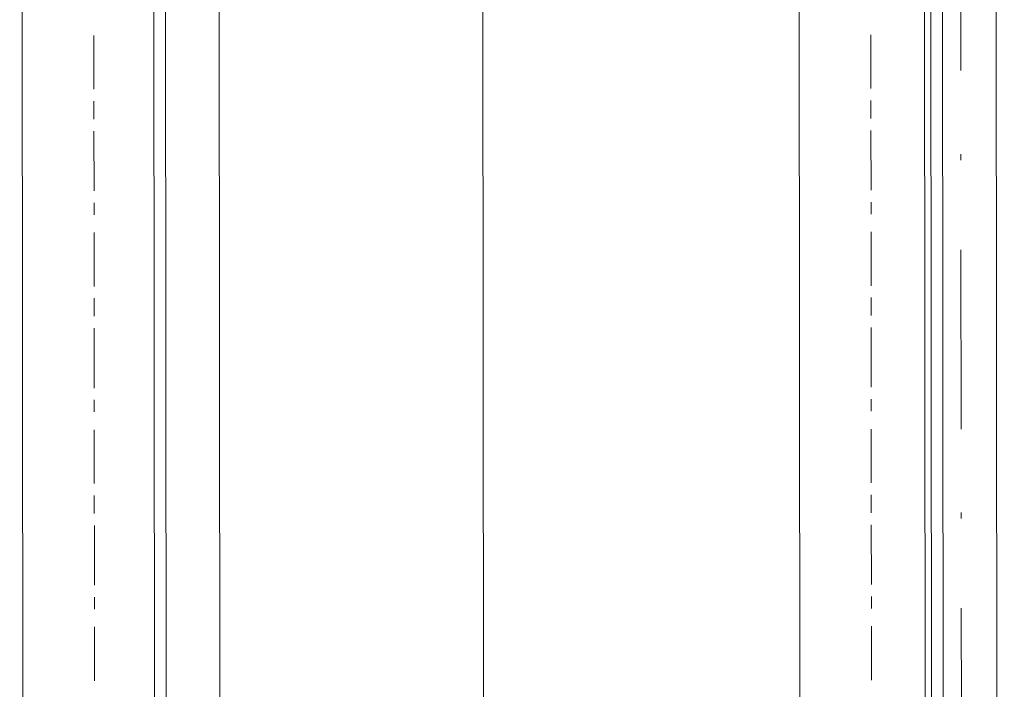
# Model space of a CAD drawing. Header units: inches. Extents: x -5850 to 5646, y 8947 to 13007.
# Tile 185 of 256: x -4277 to -4208, y 11089 to 11137. Entities that reach past the tile are written whole.
import ezdxf

# ---------------------------------------------------------------- set-up
doc = ezdxf.new("R2010")
doc.units = ezdxf.units.IN
doc.header["$MEASUREMENT"] = 0
doc.layers.add('at_Entity', color=7, linetype='Continuous')

msp = doc.modelspace()

# ---------------------------------------------------------------- linework, layer by layer
at = {"layer": 'at_Entity', "color": 7, "lineweight": 20}
for p, q in [((-4267.485, 10560.932), (-4268.233, 11398.125)), ((-4263.604, 11398.129), (-4262.802, 10500.109)), ((-4244.177, 10500.125), (-4244.979, 11398.146)), ((-4212.949, 10500.153), (-4213.751, 11398.174)), ((-4212.557, 10560.981), (-4213.305, 11398.174)), ((-4208.676, 11398.178), (-4207.875, 10500.158)), ((-4207.875, 10500.158), (-4208.676, 11398.178)), ((-4266.594, 10500.105), (-4267.333, 11328.008)), ((-4221.87, 10560.973), (-4222.555, 11328.048)), ((-4211.666, 10500.154), (-4212.406, 11328.057)), ((-4276.798, 10560.924), (-4277.483, 11327.999))]:
    msp.add_line(p, q, dxfattribs=at)
at = {"layer": 'at_Entity', "color": 3, "lineweight": 20}
for p, q in [((-4210.949, 11132.911), (-4210.96, 11145.581)), ((-4272.236, 11135.388), (-4272.233, 11131.591)), ((-4217.308, 11135.437), (-4217.305, 11131.64)), ((-4272.232, 11130.743), (-4272.231, 11129.477)), ((-4217.304, 11130.792), (-4217.303, 11129.526)), ((-4272.23, 11128.63), (-4272.226, 11124.408)), ((-4217.302, 11128.679), (-4217.298, 11124.457)), ((-4210.943, 11126.577), (-4210.944, 11127)), ((-4272.225, 11123.566), (-4272.225, 11122.719)), ((-4217.298, 11123.615), (-4217.297, 11122.768)), ((-4272.224, 11121.453), (-4272.22, 11117.65)), ((-4217.296, 11121.502), (-4217.292, 11117.699)), ((-4210.926, 11107.567), (-4210.938, 11120.236)), ((-4272.219, 11116.808), (-4272.218, 11115.536)), ((-4217.292, 11116.857), (-4217.291, 11115.585)), ((-4272.218, 11114.694), (-4272.214, 11110.467)), ((-4217.29, 11114.743), (-4217.286, 11110.516)), ((-4272.213, 11109.625), (-4272.212, 11108.778)), ((-4217.285, 11109.674), (-4217.285, 11108.827)), ((-4272.211, 11107.512), (-4272.208, 11103.709)), ((-4217.283, 11107.561), (-4217.28, 11103.758)), ((-4272.207, 11102.867), (-4272.206, 11101.601)), ((-4217.279, 11102.916), (-4217.278, 11101.65)), ((-4210.921, 11101.232), (-4210.921, 11101.656)), ((-4272.205, 11100.753), (-4272.201, 11096.532)), ((-4217.277, 11100.802), (-4217.274, 11096.581)), ((-4272.201, 11095.684), (-4272.2, 11094.837)), ((-4217.273, 11095.733), (-4217.272, 11094.886)), ((-4210.904, 11082.222), (-4210.915, 11094.891)), ((-4272.199, 11093.576), (-4272.195, 11089.768)), ((-4217.271, 11093.625), (-4217.268, 11089.817))]:
    msp.add_line(p, q, dxfattribs=at)

doc.saveas('drawing.dxf')
